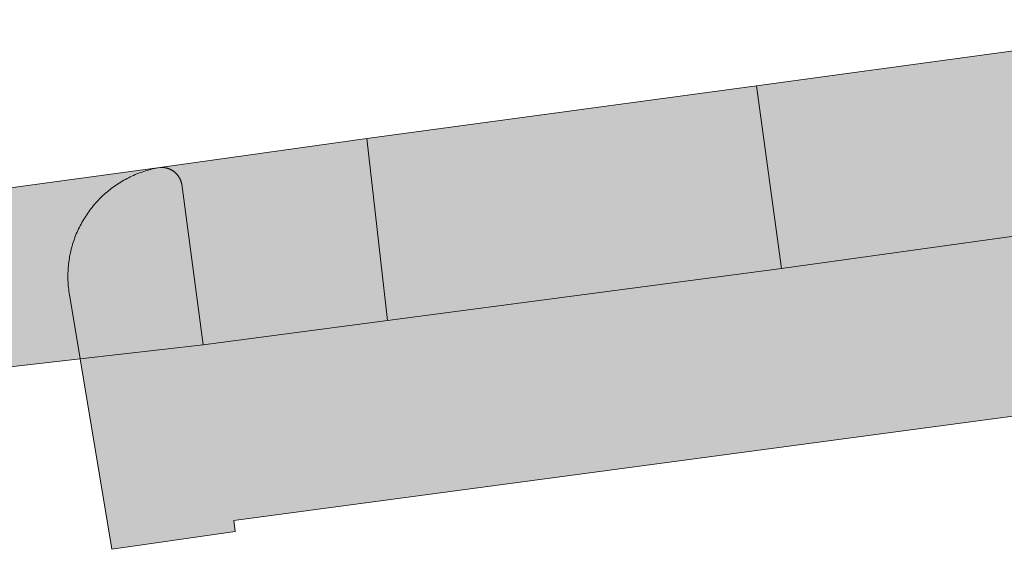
# Model space of a CAD drawing. Extents: x 97094 to 109644, y 463509 to 471969.
# Tile 155 of 256: x 102785 to 102811, y 468927 to 468941. Entities that reach past the tile are written whole.
import ezdxf

# ---------------------------------------------------------------- set-up
doc = ezdxf.new("R2010")
doc.units = 0
doc.layers.add('109 Onkruidbestrijding elementen', color=6, linetype='Continuous', lineweight=20, true_color=0xff00ff)

msp = doc.modelspace()

# ---------------------------------------------------------------- hatches: boundary and pattern name
at = {"layer": '109 Onkruidbestrijding elementen', "true_color": 0xff00ff}
for points in [[(102844.874, 468939.705), (102843.257, 468939.476), (102837.267, 468938.66), (102835.247, 468938.383), (102825.356, 468937.028), (102823.328, 468936.75), (102817.329, 468935.947), (102815.31, 468935.665), (102805.24, 468934.261), (102794.621, 468932.863), (102789.652, 468932.207), (102786.34, 468931.829), (102787.197, 468926.696), (102790.52, 468927.174), (102790.48, 468927.473), (102810.601, 468930.162), (102851.569, 468935.639), (102852.305, 468930.137), (102869.748, 468932.468), (102868.275, 468942.928), (102868.269, 468942.965), (102868.263, 468943.002), (102868.258, 468943.039), (102868.253, 468943.076), (102868.249, 468943.113), (102868.246, 468943.15), (102868.244, 468943.187), (102868.242, 468943.225), (102868.24, 468943.262), (102868.24, 468943.299), (102868.24, 468943.337), (102868.24, 468943.374), (102868.242, 468943.411), (102868.244, 468943.448), (102868.246, 468943.486), (102868.249, 468943.523), (102868.253, 468943.56), (102868.258, 468943.597), (102868.263, 468943.634), (102866.372, 468944.239), (102863.953, 468944.584), (102862.048, 468944.33), (102862.34, 468942.16), (102860.839, 468941.946), (102853.37, 468940.882), (102852.349, 468940.764), (102844.874, 468939.705)], [(102814.686, 468940.068), (102814.686, 468940.077), (102814.686, 468940.086), (102814.686, 468940.095), (102814.686, 468940.104), (102814.686, 468940.113), (102814.686, 468940.122), (102814.687, 468940.131), (102814.688, 468940.14), (102814.689, 468940.149), (102814.69, 468940.158), (102814.691, 468940.167), (102814.692, 468940.176), (102814.694, 468940.185), (102814.695, 468940.194), (102814.697, 468940.203), (102814.699, 468940.211), (102814.701, 468940.22), (102814.703, 468940.229), (102814.706, 468940.238), (102814.708, 468940.246), (102814.711, 468940.255), (102814.714, 468940.264), (102814.717, 468940.272), (102814.72, 468940.281), (102814.723, 468940.289), (102814.726, 468940.297), (102814.73, 468940.306), (102814.734, 468940.314), (102814.737, 468940.322), (102814.741, 468940.33), (102814.745, 468940.338), (102814.749, 468940.346), (102814.754, 468940.354), (102814.758, 468940.362), (102814.763, 468940.37), (102814.767, 468940.378), (102814.772, 468940.385), (102814.777, 468940.393), (102814.782, 468940.4), (102814.788, 468940.408), (102814.793, 468940.415), (102814.798, 468940.422), (102814.804, 468940.429), (102814.81, 468940.436), (102814.815, 468940.443), (102814.821, 468940.45), (102814.827, 468940.457), (102814.834, 468940.463), (102814.84, 468940.47), (102814.846, 468940.476), (102814.853, 468940.483), (102814.859, 468940.489), (102814.866, 468940.495), (102814.873, 468940.501), (102814.879, 468940.507), (102814.886, 468940.512), (102814.893, 468940.518), (102814.901, 468940.524), (102814.908, 468940.529), (102814.915, 468940.534), (102814.923, 468940.539), (102814.93, 468940.544), (102814.938, 468940.549), (102814.945, 468940.554), (102814.953, 468940.559), (102814.961, 468940.563), (102814.969, 468940.568), (102814.977, 468940.572), (102814.985, 468940.576), (102814.993, 468940.58), (102815.001, 468940.584), (102815.009, 468940.588), (102815.018, 468940.591), (102815.026, 468940.595), (102815.034, 468940.598), (102815.043, 468940.601), (102815.051, 468940.604), (102815.06, 468940.607), (102815.069, 468940.61), (102815.077, 468940.612), (102815.086, 468940.615), (102815.095, 468940.617), (102815.103, 468940.619), (102815.112, 468940.621), (102815.121, 468940.623), (102804.569, 468939.183), (102805.24, 468934.261), (102815.31, 468935.665), (102814.686, 468940.068)], [(102805.24, 468934.261), (102804.569, 468939.183), (102794.064, 468937.76), (102794.621, 468932.863), (102805.24, 468934.261)], [(102794.621, 468932.863), (102794.064, 468937.76), (102788.486, 468936.982), (102788.495, 468936.983), (102788.504, 468936.983), (102788.514, 468936.984), (102788.523, 468936.984), (102788.532, 468936.984), (102788.541, 468936.984), (102788.55, 468936.984), (102788.56, 468936.984), (102788.569, 468936.983), (102788.578, 468936.982), (102788.587, 468936.982), (102788.596, 468936.981), (102788.605, 468936.98), (102788.615, 468936.978), (102788.624, 468936.977), (102788.633, 468936.975), (102788.642, 468936.974), (102788.651, 468936.972), (102788.66, 468936.97), (102788.669, 468936.968), (102788.678, 468936.965), (102788.687, 468936.963), (102788.695, 468936.96), (102788.704, 468936.957), (102788.713, 468936.955), (102788.722, 468936.952), (102788.73, 468936.948), (102788.739, 468936.945), (102788.747, 468936.942), (102788.756, 468936.938), (102788.764, 468936.934), (102788.773, 468936.93), (102788.781, 468936.926), (102788.789, 468936.922), (102788.797, 468936.918), (102788.805, 468936.913), (102788.813, 468936.909), (102788.821, 468936.904), (102788.829, 468936.899), (102788.837, 468936.894), (102788.844, 468936.889), (102788.852, 468936.884), (102788.86, 468936.878), (102788.867, 468936.873), (102788.874, 468936.867), (102788.882, 468936.862), (102788.889, 468936.856), (102788.896, 468936.85), (102788.903, 468936.844), (102788.909, 468936.838), (102788.916, 468936.831), (102788.923, 468936.825), (102788.929, 468936.818), (102788.936, 468936.812), (102788.942, 468936.805), (102788.948, 468936.798), (102788.954, 468936.791), (102788.96, 468936.784), (102788.966, 468936.777), (102788.972, 468936.77), (102788.977, 468936.762), (102788.983, 468936.755), (102788.988, 468936.748), (102788.993, 468936.74), (102788.998, 468936.732), (102789.003, 468936.724), (102789.008, 468936.717), (102789.013, 468936.709), (102789.017, 468936.701), (102789.022, 468936.693), (102789.026, 468936.684), (102789.03, 468936.676), (102789.034, 468936.668), (102789.038, 468936.66), (102789.042, 468936.651), (102789.045, 468936.643), (102789.049, 468936.634), (102789.052, 468936.626), (102789.055, 468936.617), (102789.058, 468936.608), (102789.061, 468936.599), (102789.064, 468936.591), (102789.066, 468936.582), (102789.069, 468936.573), (102789.071, 468936.564), (102789.073, 468936.555), (102789.075, 468936.546), (102789.077, 468936.537), (102789.652, 468932.207), (102794.621, 468932.863)], [(102776.016, 468935.284), (102776.064, 468935.289), (102776.113, 468935.293), (102776.162, 468935.297), (102776.21, 468935.3), (102776.259, 468935.301), (102776.308, 468935.303), (102776.356, 468935.303), (102776.405, 468935.302), (102776.454, 468935.301), (102776.502, 468935.299), (102776.551, 468935.296), (102776.6, 468935.292), (102776.648, 468935.287), (102776.697, 468935.282), (102776.745, 468935.276), (102776.793, 468935.269), (102776.841, 468935.261), (102776.889, 468935.252), (102776.937, 468935.243), (102776.985, 468935.233), (102777.032, 468935.222), (102777.079, 468935.21), (102777.126, 468935.198), (102777.173, 468935.184), (102777.22, 468935.17), (102777.266, 468935.155), (102777.312, 468935.14), (102777.358, 468935.123), (102777.404, 468935.106), (102777.449, 468935.088), (102777.494, 468935.07), (102777.539, 468935.05), (102777.583, 468935.03), (102777.627, 468935.009), (102777.671, 468934.988), (102777.714, 468934.965), (102777.757, 468934.942), (102777.8, 468934.918), (102777.842, 468934.894), (102777.883, 468934.869), (102777.925, 468934.843), (102777.966, 468934.817), (102778.006, 468934.789), (102778.046, 468934.761), (102778.086, 468934.733), (102778.125, 468934.704), (102778.163, 468934.674), (102778.201, 468934.643), (102778.239, 468934.612), (102778.276, 468934.581), (102778.312, 468934.548), (102778.348, 468934.515), (102778.383, 468934.482), (102778.418, 468934.448), (102778.452, 468934.413), (102778.486, 468934.378), (102778.519, 468934.342), (102778.552, 468934.306), (102778.583, 468934.269), (102778.615, 468934.232), (102778.645, 468934.194), (102778.675, 468934.155), (102778.705, 468934.117), (102778.733, 468934.077), (102778.761, 468934.037), (102778.789, 468933.997), (102778.816, 468933.956), (102778.842, 468933.915), (102778.867, 468933.874), (102778.892, 468933.831), (102778.915, 468933.789), (102778.939, 468933.746), (102778.961, 468933.703), (102778.983, 468933.659), (102779.004, 468933.616), (102779.024, 468933.571), (102779.044, 468933.527), (102779.063, 468933.482), (102779.081, 468933.437), (102779.098, 468933.391), (102779.115, 468933.345), (102779.131, 468933.299), (102779.146, 468933.253), (102779.16, 468933.206), (102779.174, 468933.159), (102779.186, 468933.112), (102779.198, 468933.065), (102779.21, 468933.018), (102779.22, 468932.97), (102779.23, 468932.922), (102779.238, 468932.875), (102779.246, 468932.826), (102779.254, 468932.778), (102779.26, 468932.73), (102779.511, 468931.05), (102786.34, 468931.829), (102786.061, 468933.504), (102786.052, 468933.552), (102786.044, 468933.601), (102786.037, 468933.65), (102786.031, 468933.698), (102786.026, 468933.747), (102786.021, 468933.796), (102786.017, 468933.845), (102786.014, 468933.894), (102786.012, 468933.943), (102786.011, 468933.993), (102786.01, 468934.042), (102786.01, 468934.091), (102786.011, 468934.14), (102786.013, 468934.189), (102786.016, 468934.238), (102786.019, 468934.287), (102786.024, 468934.336), (102786.029, 468934.385), (102786.035, 468934.434), (102786.041, 468934.483), (102786.049, 468934.532), (102786.057, 468934.58), (102786.066, 468934.628), (102786.076, 468934.676), (102786.087, 468934.724), (102786.098, 468934.772), (102786.111, 468934.82), (102786.124, 468934.867), (102786.138, 468934.914), (102786.152, 468934.961), (102786.168, 468935.008), (102786.184, 468935.055), (102786.201, 468935.101), (102786.219, 468935.147), (102786.237, 468935.192), (102786.256, 468935.237), (102786.276, 468935.282), (102786.297, 468935.327), (102786.319, 468935.371), (102786.341, 468935.415), (102786.364, 468935.459), (102786.387, 468935.502), (102786.412, 468935.544), (102786.437, 468935.587), (102786.462, 468935.629), (102786.489, 468935.67), (102786.516, 468935.711), (102786.544, 468935.752), (102786.572, 468935.792), (102786.601, 468935.831), (102786.631, 468935.871), (102786.662, 468935.909), (102786.693, 468935.947), (102786.724, 468935.985), (102786.757, 468936.022), (102786.79, 468936.059), (102786.823, 468936.095), (102786.857, 468936.13), (102786.892, 468936.165), (102786.927, 468936.199), (102786.963, 468936.233), (102786.999, 468936.266), (102787.036, 468936.299), (102787.074, 468936.33), (102787.112, 468936.362), (102787.15, 468936.392), (102787.189, 468936.422), (102787.229, 468936.452), (102787.268, 468936.48), (102787.309, 468936.508), (102787.35, 468936.536), (102787.391, 468936.562), (102787.433, 468936.588), (102787.475, 468936.614), (102787.518, 468936.638), (102787.561, 468936.662), (102787.604, 468936.685), (102787.648, 468936.708), (102787.692, 468936.729), (102787.736, 468936.75), (102787.781, 468936.771), (102787.826, 468936.79), (102787.872, 468936.809), (102787.918, 468936.827), (102787.964, 468936.844), (102788.01, 468936.86), (102788.057, 468936.876), (102788.104, 468936.891), (102788.151, 468936.905), (102788.198, 468936.918), (102788.246, 468936.931), (102788.293, 468936.943), (102788.341, 468936.954), (102788.389, 468936.964), (102788.438, 468936.973), (102788.486, 468936.982), (102776.016, 468935.284)], [(102789.652, 468932.207), (102789.077, 468936.537), (102789.075, 468936.546), (102789.073, 468936.555), (102789.071, 468936.564), (102789.069, 468936.573), (102789.066, 468936.582), (102789.064, 468936.591), (102789.061, 468936.599), (102789.058, 468936.608), (102789.055, 468936.617), (102789.052, 468936.626), (102789.049, 468936.634), (102789.045, 468936.643), (102789.042, 468936.651), (102789.038, 468936.66), (102789.034, 468936.668), (102789.03, 468936.676), (102789.026, 468936.684), (102789.022, 468936.693), (102789.017, 468936.701), (102789.013, 468936.709), (102789.008, 468936.717), (102789.003, 468936.724), (102788.998, 468936.732), (102788.993, 468936.74), (102788.988, 468936.748), (102788.983, 468936.755), (102788.977, 468936.762), (102788.972, 468936.77), (102788.966, 468936.777), (102788.96, 468936.784), (102788.954, 468936.791), (102788.948, 468936.798), (102788.942, 468936.805), (102788.936, 468936.812), (102788.929, 468936.818), (102788.923, 468936.825), (102788.916, 468936.831), (102788.909, 468936.838), (102788.903, 468936.844), (102788.896, 468936.85), (102788.889, 468936.856), (102788.882, 468936.862), (102788.874, 468936.867), (102788.867, 468936.873), (102788.86, 468936.878), (102788.852, 468936.884), (102788.844, 468936.889), (102788.837, 468936.894), (102788.829, 468936.899), (102788.821, 468936.904), (102788.813, 468936.909), (102788.805, 468936.913), (102788.797, 468936.918), (102788.789, 468936.922), (102788.781, 468936.926), (102788.773, 468936.93), (102788.764, 468936.934), (102788.756, 468936.938), (102788.747, 468936.942), (102788.739, 468936.945), (102788.73, 468936.948), (102788.722, 468936.952), (102788.713, 468936.955), (102788.704, 468936.957), (102788.695, 468936.96), (102788.687, 468936.963), (102788.678, 468936.965), (102788.669, 468936.968), (102788.66, 468936.97), (102788.651, 468936.972), (102788.642, 468936.974), (102788.633, 468936.975), (102788.624, 468936.977), (102788.615, 468936.978), (102788.605, 468936.98), (102788.596, 468936.981), (102788.587, 468936.982), (102788.578, 468936.982), (102788.569, 468936.983), (102788.56, 468936.984), (102788.55, 468936.984), (102788.541, 468936.984), (102788.532, 468936.984), (102788.523, 468936.984), (102788.514, 468936.984), (102788.504, 468936.983), (102788.495, 468936.983), (102788.486, 468936.982), (102788.438, 468936.973), (102788.389, 468936.964), (102788.341, 468936.954), (102788.293, 468936.943), (102788.246, 468936.931), (102788.198, 468936.918), (102788.151, 468936.905), (102788.104, 468936.891), (102788.057, 468936.876), (102788.01, 468936.86), (102787.964, 468936.844), (102787.918, 468936.827), (102787.872, 468936.809), (102787.826, 468936.79), (102787.781, 468936.771), (102787.736, 468936.75), (102787.692, 468936.729), (102787.648, 468936.708), (102787.604, 468936.685), (102787.561, 468936.662), (102787.518, 468936.638), (102787.475, 468936.614), (102787.433, 468936.588), (102787.391, 468936.562), (102787.35, 468936.536), (102787.309, 468936.508), (102787.268, 468936.48), (102787.229, 468936.452), (102787.189, 468936.422), (102787.15, 468936.392), (102787.112, 468936.362), (102787.074, 468936.33), (102787.036, 468936.299), (102786.999, 468936.266), (102786.963, 468936.233), (102786.927, 468936.199), (102786.892, 468936.165), (102786.857, 468936.13), (102786.823, 468936.095), (102786.79, 468936.059), (102786.757, 468936.022), (102786.724, 468935.985), (102786.693, 468935.947), (102786.662, 468935.909), (102786.631, 468935.871), (102786.601, 468935.831), (102786.572, 468935.792), (102786.544, 468935.752), (102786.516, 468935.711), (102786.489, 468935.67), (102786.462, 468935.629), (102786.437, 468935.587), (102786.412, 468935.544), (102786.387, 468935.502), (102786.364, 468935.459), (102786.341, 468935.415), (102786.319, 468935.371), (102786.297, 468935.327), (102786.276, 468935.282), (102786.256, 468935.237), (102786.237, 468935.192), (102786.219, 468935.147), (102786.201, 468935.101), (102786.184, 468935.055), (102786.168, 468935.008), (102786.152, 468934.961), (102786.138, 468934.914), (102786.124, 468934.867), (102786.111, 468934.82), (102786.098, 468934.772), (102786.087, 468934.724), (102786.076, 468934.676), (102786.066, 468934.628), (102786.057, 468934.58), (102786.049, 468934.532), (102786.041, 468934.483), (102786.035, 468934.434), (102786.029, 468934.385), (102786.024, 468934.336), (102786.019, 468934.287), (102786.016, 468934.238), (102786.013, 468934.189), (102786.011, 468934.14), (102786.01, 468934.091), (102786.01, 468934.042), (102786.011, 468933.993), (102786.012, 468933.943), (102786.014, 468933.894), (102786.017, 468933.845), (102786.021, 468933.796), (102786.026, 468933.747), (102786.031, 468933.698), (102786.037, 468933.65), (102786.044, 468933.601), (102786.052, 468933.552), (102786.061, 468933.504), (102786.34, 468931.829), (102789.652, 468932.207)]]:
    msp.add_hatch(color=6, dxfattribs=at).paths.add_polyline_path(points)

# ---------------------------------------------------------------- linework, layer by layer
at = {"layer": '109 Onkruidbestrijding elementen', "color": 3, "true_color": 0x00ff00}
for points in [[(102815.121, 468940.623), (102804.569, 468939.183), (102805.24, 468934.261), (102815.31, 468935.665)], [(102837.267, 468938.66), (102835.247, 468938.383), (102825.356, 468937.028), (102823.328, 468936.75), (102817.329, 468935.947), (102815.31, 468935.665), (102805.24, 468934.261), (102794.621, 468932.863), (102789.652, 468932.207), (102786.34, 468931.829), (102787.197, 468926.696), (102790.52, 468927.174), (102790.48, 468927.473), (102810.601, 468930.162), (102851.569, 468935.639)], [(102779.511, 468931.05), (102786.34, 468931.829), (102786.061, 468933.504), (102786.052, 468933.552), (102786.044, 468933.601), (102786.037, 468933.65), (102786.031, 468933.698), (102786.026, 468933.747), (102786.021, 468933.796), (102786.017, 468933.845), (102786.014, 468933.894), (102786.012, 468933.943), (102786.011, 468933.993), (102786.01, 468934.042), (102786.01, 468934.091), (102786.011, 468934.14), (102786.013, 468934.189), (102786.016, 468934.238), (102786.019, 468934.287), (102786.024, 468934.336), (102786.029, 468934.385), (102786.035, 468934.434), (102786.041, 468934.483), (102786.049, 468934.532), (102786.057, 468934.58), (102786.066, 468934.628), (102786.076, 468934.676), (102786.087, 468934.724), (102786.098, 468934.772), (102786.111, 468934.82), (102786.124, 468934.867), (102786.138, 468934.914), (102786.152, 468934.961), (102786.168, 468935.008), (102786.184, 468935.055), (102786.201, 468935.101), (102786.219, 468935.147), (102786.237, 468935.192), (102786.256, 468935.237), (102786.276, 468935.282), (102786.297, 468935.327), (102786.319, 468935.371), (102786.341, 468935.415), (102786.364, 468935.459), (102786.387, 468935.502), (102786.412, 468935.544), (102786.437, 468935.587), (102786.462, 468935.629), (102786.489, 468935.67), (102786.516, 468935.711), (102786.544, 468935.752), (102786.572, 468935.792), (102786.601, 468935.831), (102786.631, 468935.871), (102786.662, 468935.909), (102786.693, 468935.947), (102786.724, 468935.985), (102786.757, 468936.022), (102786.79, 468936.059), (102786.823, 468936.095), (102786.857, 468936.13), (102786.892, 468936.165), (102786.927, 468936.199), (102786.963, 468936.233), (102786.999, 468936.266), (102787.036, 468936.299), (102787.074, 468936.33), (102787.112, 468936.362), (102787.15, 468936.392), (102787.189, 468936.422), (102787.229, 468936.452), (102787.268, 468936.48), (102787.309, 468936.508), (102787.35, 468936.536), (102787.391, 468936.562), (102787.433, 468936.588), (102787.475, 468936.614), (102787.518, 468936.638), (102787.561, 468936.662), (102787.604, 468936.685), (102787.648, 468936.708), (102787.692, 468936.729), (102787.736, 468936.75), (102787.781, 468936.771), (102787.826, 468936.79), (102787.872, 468936.809), (102787.918, 468936.827), (102787.964, 468936.844), (102788.01, 468936.86), (102788.057, 468936.876), (102788.104, 468936.891), (102788.151, 468936.905), (102788.198, 468936.918), (102788.246, 468936.931), (102788.293, 468936.943), (102788.341, 468936.954), (102788.389, 468936.964), (102788.438, 468936.973), (102788.486, 468936.982), (102776.016, 468935.284)]]:
    msp.add_lwpolyline(points, dxfattribs=at)
for points in [[(102805.24, 468934.261), (102804.569, 468939.183), (102794.064, 468937.76), (102794.621, 468932.863), (102805.24, 468934.261)], [(102794.621, 468932.863), (102794.064, 468937.76), (102788.486, 468936.982), (102788.495, 468936.983), (102788.504, 468936.983), (102788.514, 468936.984), (102788.523, 468936.984), (102788.532, 468936.984), (102788.541, 468936.984), (102788.55, 468936.984), (102788.56, 468936.984), (102788.569, 468936.983), (102788.578, 468936.982), (102788.587, 468936.982), (102788.596, 468936.981), (102788.605, 468936.98), (102788.615, 468936.978), (102788.624, 468936.977), (102788.633, 468936.975), (102788.642, 468936.974), (102788.651, 468936.972), (102788.66, 468936.97), (102788.669, 468936.968), (102788.678, 468936.965), (102788.687, 468936.963), (102788.695, 468936.96), (102788.704, 468936.957), (102788.713, 468936.955), (102788.722, 468936.952), (102788.73, 468936.948), (102788.739, 468936.945), (102788.747, 468936.942), (102788.756, 468936.938), (102788.764, 468936.934), (102788.773, 468936.93), (102788.781, 468936.926), (102788.789, 468936.922), (102788.797, 468936.918), (102788.805, 468936.913), (102788.813, 468936.909), (102788.821, 468936.904), (102788.829, 468936.899), (102788.837, 468936.894), (102788.844, 468936.889), (102788.852, 468936.884), (102788.86, 468936.878), (102788.867, 468936.873), (102788.874, 468936.867), (102788.882, 468936.862), (102788.889, 468936.856), (102788.896, 468936.85), (102788.903, 468936.844), (102788.909, 468936.838), (102788.916, 468936.831), (102788.923, 468936.825), (102788.929, 468936.818), (102788.936, 468936.812), (102788.942, 468936.805), (102788.948, 468936.798), (102788.954, 468936.791), (102788.96, 468936.784), (102788.966, 468936.777), (102788.972, 468936.77), (102788.977, 468936.762), (102788.983, 468936.755), (102788.988, 468936.748), (102788.993, 468936.74), (102788.998, 468936.732), (102789.003, 468936.724), (102789.008, 468936.717), (102789.013, 468936.709), (102789.017, 468936.701), (102789.022, 468936.693), (102789.026, 468936.684), (102789.03, 468936.676), (102789.034, 468936.668), (102789.038, 468936.66), (102789.042, 468936.651), (102789.045, 468936.643), (102789.049, 468936.634), (102789.052, 468936.626), (102789.055, 468936.617), (102789.058, 468936.608), (102789.061, 468936.599), (102789.064, 468936.591), (102789.066, 468936.582), (102789.069, 468936.573), (102789.071, 468936.564), (102789.073, 468936.555), (102789.075, 468936.546), (102789.077, 468936.537), (102789.652, 468932.207), (102794.621, 468932.863)], [(102789.652, 468932.207), (102789.077, 468936.537), (102789.075, 468936.546), (102789.073, 468936.555), (102789.071, 468936.564), (102789.069, 468936.573), (102789.066, 468936.582), (102789.064, 468936.591), (102789.061, 468936.599), (102789.058, 468936.608), (102789.055, 468936.617), (102789.052, 468936.626), (102789.049, 468936.634), (102789.045, 468936.643), (102789.042, 468936.651), (102789.038, 468936.66), (102789.034, 468936.668), (102789.03, 468936.676), (102789.026, 468936.684), (102789.022, 468936.693), (102789.017, 468936.701), (102789.013, 468936.709), (102789.008, 468936.717), (102789.003, 468936.724), (102788.998, 468936.732), (102788.993, 468936.74), (102788.988, 468936.748), (102788.983, 468936.755), (102788.977, 468936.762), (102788.972, 468936.77), (102788.966, 468936.777), (102788.96, 468936.784), (102788.954, 468936.791), (102788.948, 468936.798), (102788.942, 468936.805), (102788.936, 468936.812), (102788.929, 468936.818), (102788.923, 468936.825), (102788.916, 468936.831), (102788.909, 468936.838), (102788.903, 468936.844), (102788.896, 468936.85), (102788.889, 468936.856), (102788.882, 468936.862), (102788.874, 468936.867), (102788.867, 468936.873), (102788.86, 468936.878), (102788.852, 468936.884), (102788.844, 468936.889), (102788.837, 468936.894), (102788.829, 468936.899), (102788.821, 468936.904), (102788.813, 468936.909), (102788.805, 468936.913), (102788.797, 468936.918), (102788.789, 468936.922), (102788.781, 468936.926), (102788.773, 468936.93), (102788.764, 468936.934), (102788.756, 468936.938), (102788.747, 468936.942), (102788.739, 468936.945), (102788.73, 468936.948), (102788.722, 468936.952), (102788.713, 468936.955), (102788.704, 468936.957), (102788.695, 468936.96), (102788.687, 468936.963), (102788.678, 468936.965), (102788.669, 468936.968), (102788.66, 468936.97), (102788.651, 468936.972), (102788.642, 468936.974), (102788.633, 468936.975), (102788.624, 468936.977), (102788.615, 468936.978), (102788.605, 468936.98), (102788.596, 468936.981), (102788.587, 468936.982), (102788.578, 468936.982), (102788.569, 468936.983), (102788.56, 468936.984), (102788.55, 468936.984), (102788.541, 468936.984), (102788.532, 468936.984), (102788.523, 468936.984), (102788.514, 468936.984), (102788.504, 468936.983), (102788.495, 468936.983), (102788.486, 468936.982), (102788.438, 468936.973), (102788.389, 468936.964), (102788.341, 468936.954), (102788.293, 468936.943), (102788.246, 468936.931), (102788.198, 468936.918), (102788.151, 468936.905), (102788.104, 468936.891), (102788.057, 468936.876), (102788.01, 468936.86), (102787.964, 468936.844), (102787.918, 468936.827), (102787.872, 468936.809), (102787.826, 468936.79), (102787.781, 468936.771), (102787.736, 468936.75), (102787.692, 468936.729), (102787.648, 468936.708), (102787.604, 468936.685), (102787.561, 468936.662), (102787.518, 468936.638), (102787.475, 468936.614), (102787.433, 468936.588), (102787.391, 468936.562), (102787.35, 468936.536), (102787.309, 468936.508), (102787.268, 468936.48), (102787.229, 468936.452), (102787.189, 468936.422), (102787.15, 468936.392), (102787.112, 468936.362), (102787.074, 468936.33), (102787.036, 468936.299), (102786.999, 468936.266), (102786.963, 468936.233), (102786.927, 468936.199), (102786.892, 468936.165), (102786.857, 468936.13), (102786.823, 468936.095), (102786.79, 468936.059), (102786.757, 468936.022), (102786.724, 468935.985), (102786.693, 468935.947), (102786.662, 468935.909), (102786.631, 468935.871), (102786.601, 468935.831), (102786.572, 468935.792), (102786.544, 468935.752), (102786.516, 468935.711), (102786.489, 468935.67), (102786.462, 468935.629), (102786.437, 468935.587), (102786.412, 468935.544), (102786.387, 468935.502), (102786.364, 468935.459), (102786.341, 468935.415), (102786.319, 468935.371), (102786.297, 468935.327), (102786.276, 468935.282), (102786.256, 468935.237), (102786.237, 468935.192), (102786.219, 468935.147), (102786.201, 468935.101), (102786.184, 468935.055), (102786.168, 468935.008), (102786.152, 468934.961), (102786.138, 468934.914), (102786.124, 468934.867), (102786.111, 468934.82), (102786.098, 468934.772), (102786.087, 468934.724), (102786.076, 468934.676), (102786.066, 468934.628), (102786.057, 468934.58), (102786.049, 468934.532), (102786.041, 468934.483), (102786.035, 468934.434), (102786.029, 468934.385), (102786.024, 468934.336), (102786.019, 468934.287), (102786.016, 468934.238), (102786.013, 468934.189), (102786.011, 468934.14), (102786.01, 468934.091), (102786.01, 468934.042), (102786.011, 468933.993), (102786.012, 468933.943), (102786.014, 468933.894), (102786.017, 468933.845), (102786.021, 468933.796), (102786.026, 468933.747), (102786.031, 468933.698), (102786.037, 468933.65), (102786.044, 468933.601), (102786.052, 468933.552), (102786.061, 468933.504), (102786.34, 468931.829), (102789.652, 468932.207)]]:
    msp.add_lwpolyline(points, close=True, dxfattribs=at)

doc.saveas('drawing.dxf')
